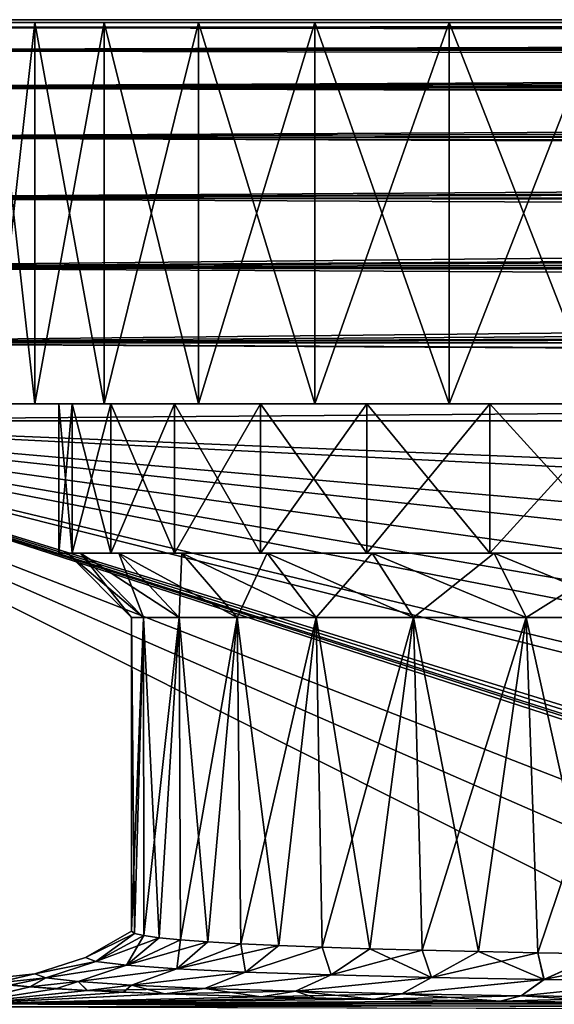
# Model space of a CAD drawing. Header units: metres. Extents: x -105 to 105, y -117 to 62.
# Tile 123 of 256: x -85.56 to -79.29, y 11.47 to 23. Entities that reach past the tile are written whole.
import ezdxf

# ---------------------------------------------------------------- set-up
doc = ezdxf.new("R2010")
doc.units = ezdxf.units.M
doc.layers.add('solid_509432_AD150_SW0001', color=7, linetype='CONTINUOUS')
doc.layers.add('solid_509432_AD150_SW0001_01', color=7, linetype='CONTINUOUS')

msp = doc.modelspace()

# ---------------------------------------------------------------- linework, layer by layer
at = {"layer": 'solid_509432_AD150_SW0001'}
for points in [[(0, 22.990625, 12.796716), (90, 23, 12.5), (-90, 23, 12.5)], [(0, 22.990625, 12.796716), (-90, 23, 12.5), (-90, 22.909691, 13.416924)], [(90, 22.909691, -12.516925), (-90, 22.909691, -12.516925), (-90, 23, -11.6)], [(-0.124467, 22.990347, 12.801076), (0, 22.990625, 12.796716), (-90, 22.909691, 13.416924)], [(-0.276312, 22.989304, 12.816924), (-0.124467, 22.990347, 12.801076), (-90, 22.909691, 13.416924)], [(-0.45692, 22.987226, 12.846286), (-0.276312, 22.989304, 12.816924), (-90, 22.909691, 13.416924)], [(-0.667914, 22.983885, 12.888879), (-0.45692, 22.987226, 12.846286), (-90, 22.909691, 13.416924)], [(-0.911637, 22.979004, 12.943769), (-0.667914, 22.983885, 12.888879), (-90, 22.909691, 13.416924)], [(-1.191219, 22.972197, 13.010469), (-0.911637, 22.979004, 12.943769), (-90, 22.909691, 13.416924)], [(-1.510826, 22.962927, 13.089158), (-1.191219, 22.972197, 13.010469), (-90, 22.909691, 13.416924)], [(-1.87563, 22.950462, 13.180585), (-1.510826, 22.962927, 13.089158), (-90, 22.909691, 13.416924)], [(-2.292498, 22.933792, 13.286108), (-1.87563, 22.950462, 13.180585), (-90, 22.909691, 13.416924)], [(-85.383598, 22.965914, -3.329329), (-85.383598, 22.965914, 4.22933), (-85.882126, 22.965914, 2.368816)], [(-85.882126, 18.5, 2.368811), (-85.882126, 22.965914, 2.368816), (-85.383598, 22.965914, 4.22933)], [(-85.383583, 18.5, 4.229367), (-85.882126, 18.5, 2.368811), (-85.383598, 22.965914, 4.22933)], [(-85.383598, 22.965914, -3.329329), (-85.882126, 22.965914, 2.368816), (-85.882126, 22.965914, -1.468816)], [(-85.383583, 18.5, -3.329367), (-85.383598, 22.965914, -3.329329), (-85.882126, 22.965914, -1.468816)], [(-85.882126, 18.5, -1.468811), (-85.383583, 18.5, -3.329367), (-85.882126, 22.965914, -1.468816)], [(-84.569572, 22.965914, -5.075009), (-84.569572, 22.965914, 5.975009), (-85.383598, 22.965914, 4.22933)], [(-85.383583, 18.5, 4.229367), (-85.383598, 22.965914, 4.22933), (-84.569572, 22.965914, 5.975009)], [(-84.569572, 22.965914, -5.075009), (-85.383598, 22.965914, 4.22933), (-85.383598, 22.965914, -3.329329)], [(-84.569595, 18.5, -5.074976), (-84.569572, 22.965914, -5.075009), (-85.383598, 22.965914, -3.329329)], [(-85.383583, 18.5, -3.329367), (-84.569595, 18.5, -5.074976), (-85.383598, 22.965914, -3.329329)], [(-84.569595, 18.5, 5.974976), (-85.383583, 18.5, 4.229367), (-84.569572, 22.965914, 5.975009)], [(-84.569595, 18.5, 5.974976), (-84.569572, 22.965914, 5.975009), (-83.464783, 22.965914, 7.552813)], [(-83.46476, 18.5, 7.552842), (-84.569595, 18.5, 5.974976), (-83.464783, 22.965914, 7.552813)], [(-84.569595, 18.5, -5.074976), (-83.46476, 18.5, -6.652842), (-84.569572, 22.965914, -5.075009)], [(-83.464783, 22.965914, -6.652813), (-83.464783, 22.965914, 7.552813), (-84.569572, 22.965914, 5.975009)], [(-83.464783, 22.965914, -6.652813), (-84.569572, 22.965914, 5.975009), (-84.569572, 22.965914, -5.075009)], [(-83.46476, 18.5, -6.652842), (-83.464783, 22.965914, -6.652813), (-84.569572, 22.965914, -5.075009)], [(-82.102791, 22.965914, -8.0148), (-82.102791, 22.965914, 8.9148), (-83.464783, 22.965914, 7.552813)], [(-83.46476, 18.5, 7.552842), (-83.464783, 22.965914, 7.552813), (-82.102791, 22.965914, 8.9148)], [(-82.102791, 22.965914, -8.0148), (-83.464783, 22.965914, 7.552813), (-83.464783, 22.965914, -6.652813)], [(-82.102844, 18.5, -8.014757), (-82.102791, 22.965914, -8.0148), (-83.464783, 22.965914, -6.652813)], [(-83.46476, 18.5, -6.652842), (-82.102844, 18.5, -8.014757), (-83.464783, 22.965914, -6.652813)], [(-82.102844, 18.5, 8.914757), (-83.46476, 18.5, 7.552842), (-82.102791, 22.965914, 8.9148)], [(-82.102844, 18.5, 8.914757), (-82.102791, 22.965914, 8.9148), (-80.524986, 22.965914, 10.019588)], [(-80.524979, 18.5, 10.019593), (-82.102844, 18.5, 8.914757), (-80.524986, 22.965914, 10.019588)], [(-82.102844, 18.5, -8.014757), (-80.524979, 18.5, -9.119594), (-82.102791, 22.965914, -8.0148)], [(-80.524986, 22.965914, -9.119587), (-80.524986, 22.965914, 10.019588), (-82.102791, 22.965914, 8.9148)], [(-80.524986, 22.965914, -9.119587), (-82.102791, 22.965914, 8.9148), (-82.102791, 22.965914, -8.0148)], [(-80.524979, 18.5, -9.119594), (-80.524986, 22.965914, -9.119587), (-82.102791, 22.965914, -8.0148)], [(-78.779312, 22.965914, -9.933607), (-78.779312, 22.965914, 10.833607), (-80.524986, 22.965914, 10.019588)], [(-80.524979, 18.5, 10.019593), (-80.524986, 22.965914, 10.019588), (-78.779312, 22.965914, 10.833607)], [(-78.779312, 22.965914, -9.933607), (-80.524986, 22.965914, 10.019588), (-80.524986, 22.965914, -9.119587)], [(-78.779366, 18.5, -9.933587), (-78.779312, 22.965914, -9.933607), (-80.524986, 22.965914, -9.119587)], [(-80.524979, 18.5, -9.119594), (-78.779366, 18.5, -9.933587), (-80.524986, 22.965914, -9.119587)], [(-78.779366, 18.5, 10.833587), (-80.524979, 18.5, 10.019593), (-78.779312, 22.965914, 10.833607)], [(-2.76949, 22.911558, 13.407483), (-2.292498, 22.933792, 13.286108), (-90, 22.909691, 13.416924)], [(-2.928066, 22.903421, 13.447901), (-2.76949, 22.911558, 13.407483), (-90, 22.909691, 13.416924)], [(-2.928066, 22.903421, 13.447901), (-90, 22.909691, 13.416924), (-90, 22.642233, 14.298613)], [(90, 22.642233, -13.398612), (-90, 22.642233, -13.398612), (-90, 22.909691, -12.516925)], [(90, 22.909691, -12.516925), (90, 22.642233, -13.398612), (-90, 22.909691, -12.516925)], [(-3.316598, 22.881907, 13.546968), (-2.928066, 22.903421, 13.447901), (-90, 22.642233, 14.298613)], [(-3.946066, 22.842279, 13.70735), (-3.316598, 22.881907, 13.546968), (-90, 22.642233, 14.298613)], [(-4.67233, 22.78919, 13.891825), (-3.946066, 22.842279, 13.70735), (-90, 22.642233, 14.298613)], [(-5.514282, 22.717646, 14.104495), (-4.67233, 22.78919, 13.891825), (-90, 22.642233, 14.298613)], [(-5.875601, 22.683617, 14.195262), (-5.514282, 22.717646, 14.104495), (-90, 22.642233, 14.298613)], [(-6.494789, 22.620596, 14.349984), (-5.875601, 22.683617, 14.195262), (-90, 22.642233, 14.298613)], [(-6.494789, 22.620596, 14.349984), (-90, 22.642233, 14.298613), (-90, 22.207907, 15.11118)], [(90, 22.207907, -14.21118), (-90, 22.207907, -14.21118), (-90, 22.642233, -13.398612)], [(90, 22.642233, -13.398612), (90, 22.207907, -14.21118), (-90, 22.642233, -13.398612)], [(-7.64396, 22.487646, 14.633922), (-6.494789, 22.620596, 14.349984), (-90, 22.207907, 15.11118)], [(-8.792164, 22.333496, 14.912655), (-7.64396, 22.487646, 14.633922), (-90, 22.207907, 15.11118)], [(-9.002464, 22.302885, 14.963111), (-8.792164, 22.333496, 14.912655), (-90, 22.207907, 15.11118)], [(-10.624557, 22.041527, 15.344463), (-9.002464, 22.302885, 14.963111), (-90, 22.207907, 15.11118)], [(-10.624557, 22.041527, 15.344463), (-90, 22.207907, 15.11118), (-90, 21.623402, 15.823401)], [(90, 21.623402, -14.923402), (-90, 21.623402, -14.923402), (-90, 22.207907, -14.21118)], [(90, 22.207907, -14.21118), (90, 21.623402, -14.923402), (-90, 22.207907, -14.21118)], [(-11.55961, 21.869678, 15.557352), (-10.624557, 22.041527, 15.344463), (-90, 21.623402, 15.823401)], [(-11.664795, 21.849354, 15.580922), (-11.55961, 21.869678, 15.557352), (-90, 21.623402, 15.823401)], [(-12.598454, 21.659475, 15.786932), (-11.664795, 21.849354, 15.580922), (-90, 21.623402, 15.823401)], [(-13.716091, 21.409885, 16.024006), (-12.598454, 21.659475, 15.786932), (-90, 21.623402, 15.823401)], [(-13.716091, 21.409885, 16.024006), (-90, 21.623402, 15.823401), (-90, 20.91118, 16.407907)], [(90, 20.91118, -15.507907), (-90, 20.91118, -15.507907), (-90, 21.623402, -14.923402)], [(90, 21.623402, -14.923402), (90, 20.91118, -15.507907), (-90, 21.623402, -14.923402)], [(-14.480576, 21.224352, 16.179424), (-13.716091, 21.409885, 16.024006), (-90, 20.91118, 16.407907)], [(-14.843732, 21.131872, 16.251068), (-14.480576, 21.224352, 16.179424), (-90, 20.91118, 16.407907)], [(-15.893057, 20.847689, 16.449593), (-14.843732, 21.131872, 16.251068), (-90, 20.91118, 16.407907)], [(-15.893057, 20.847689, 16.449593), (-90, 20.91118, 16.407907), (-90, 20.098612, 16.842234)], [(90, 20.098612, -15.942234), (-90, 20.098612, -15.942234), (-90, 20.91118, -15.507907)], [(90, 20.91118, -15.507907), (90, 20.098612, -15.942234), (-90, 20.91118, -15.507907)], [(-16.874567, 20.558109, 16.622007), (-15.893057, 20.847689, 16.449593), (-90, 20.098612, 16.842234)], [(-17.224432, 20.448994, 16.679932), (-16.874567, 20.558109, 16.622007), (-90, 20.098612, 16.842234)], [(-17.789375, 20.265944, 16.769083), (-17.224432, 20.448994, 16.679932), (-90, 20.098612, 16.842234)], [(-18.639709, 19.97353, 16.891958), (-17.789375, 20.265944, 16.769083), (-90, 20.098612, 16.842234)], [(-18.639709, 19.97353, 16.891958), (-90, 20.098612, 16.842234), (-90, 19.216925, 17.109692)], [(90, 19.216925, -16.20969), (-90, 19.216925, -16.20969), (-90, 20.098612, -15.942234)], [(90, 20.098612, -15.942234), (90, 19.216925, -16.20969), (-90, 20.098612, -15.942234)], [(-19.428865, 19.682682, 16.992014), (-18.639709, 19.97353, 16.891958), (-90, 19.216925, 17.109692)], [(-19.915655, 19.493269, 17.046), (-19.428865, 19.682682, 16.992014), (-90, 19.216925, 17.109692)], [(-20.160028, 19.395113, 17.070639), (-19.915655, 19.493269, 17.046), (-90, 19.216925, 17.109692)], [(-21.463028, 18.834764, 17.169477), (-20.160028, 19.395113, 17.070639), (-90, 19.216925, 17.109692)], [(-90, 19.216925, -16.20969), (90, 18.299999, -16.299999), (-90, 18.299999, -16.299999)], [(90, 19.216925, -16.20969), (90, 18.299999, -16.299999), (-90, 19.216925, -16.20969)], [(-21.463028, 18.834764, 17.169477), (-90, 19.216925, 17.109692), (-90, 18.299999, 17.200001)], [(-21.463028, 18.834764, 17.169477), (-90, 18.299999, 17.200001), (-22.576691, 18.299999, 17.200001)], [(-85.383583, 18.5, 4.229367), (-85.383583, 18.5, -3.329367), (-85.882126, 18.5, -1.468811)], [(-85.383583, 18.5, 4.229367), (-85.882126, 18.5, -1.468811), (-85.882126, 18.5, 2.368811)], [(-84.946556, 18.5, -1.303855), (-84.569595, 18.5, -5.074976), (-85.383583, 18.5, -3.329367)], [(-85.099998, 18.5, 0.45), (-85.383583, 18.5, -3.329367), (-85.383583, 18.5, 4.229367)], [(-85.099998, 18.5, 0.45), (-84.946556, 18.5, -1.303855), (-85.383583, 18.5, -3.329367)], [(-84.946556, 18.5, 2.203855), (-85.383583, 18.5, 4.229367), (-84.569595, 18.5, 5.974976)], [(-84.946556, 18.5, 2.203855), (-85.099998, 18.5, 0.45), (-85.383583, 18.5, 4.229367)], [(-84.946556, 16.75, -1.303855), (-84.946556, 18.5, -1.303855), (-85.099998, 18.5, 0.45)], [(-85.099998, 16.75, 0.45), (-85.099998, 18.5, 0.45), (-84.946556, 18.5, 2.203855)], [(-85.099998, 16.75, 0.45), (-84.946556, 16.75, -1.303855), (-85.099998, 18.5, 0.45)], [(-84.946556, 16.75, 2.203855), (-85.099998, 16.75, 0.45), (-84.946556, 18.5, 2.203855)], [(-84.946556, 18.5, -1.303855), (-84.490891, 18.5, -3.004417), (-84.569595, 18.5, -5.074976)], [(-84.490891, 18.5, 3.904417), (-84.946556, 18.5, 2.203855), (-84.569595, 18.5, 5.974976)], [(-84.490891, 16.75, -3.004417), (-84.490891, 18.5, -3.004417), (-84.946556, 18.5, -1.303855)], [(-84.946556, 16.75, -1.303855), (-84.490891, 16.75, -3.004417), (-84.946556, 18.5, -1.303855)], [(-84.946556, 16.75, 2.203855), (-84.946556, 18.5, 2.203855), (-84.490891, 18.5, 3.904417)], [(-84.490891, 16.75, 3.904417), (-84.946556, 16.75, 2.203855), (-84.490891, 18.5, 3.904417)], [(-83.746887, 18.5, -4.599944), (-83.46476, 18.5, -6.652842), (-84.569595, 18.5, -5.074976)], [(-84.490891, 18.5, -3.004417), (-83.746887, 18.5, -4.599944), (-84.569595, 18.5, -5.074976)], [(-84.490891, 18.5, 3.904417), (-84.569595, 18.5, 5.974976), (-83.46476, 18.5, 7.552842)], [(-83.746887, 18.5, 5.499944), (-84.490891, 18.5, 3.904417), (-83.46476, 18.5, 7.552842)], [(-83.746887, 16.75, -4.599944), (-83.746887, 18.5, -4.599944), (-84.490891, 18.5, -3.004417)], [(-84.490891, 16.75, -3.004417), (-83.746887, 16.75, -4.599944), (-84.490891, 18.5, -3.004417)], [(-84.490891, 16.75, 3.904417), (-84.490891, 18.5, 3.904417), (-83.746887, 18.5, 5.499944)], [(-83.746887, 16.75, 5.499944), (-84.490891, 16.75, 3.904417), (-83.746887, 18.5, 5.499944)], [(-83.746887, 18.5, -4.599944), (-82.737015, 18.5, -6.042194), (-83.46476, 18.5, -6.652842)], [(-82.737015, 18.5, 6.942194), (-83.746887, 18.5, 5.499944), (-83.46476, 18.5, 7.552842)], [(-82.737015, 16.75, -6.042194), (-82.737015, 18.5, -6.042194), (-83.746887, 18.5, -4.599944)], [(-83.746887, 16.75, -4.599944), (-82.737015, 16.75, -6.042194), (-83.746887, 18.5, -4.599944)], [(-83.746887, 16.75, 5.499944), (-83.746887, 18.5, 5.499944), (-82.737015, 18.5, 6.942194)], [(-82.737015, 16.75, 6.942194), (-83.746887, 16.75, 5.499944), (-82.737015, 18.5, 6.942194)], [(-82.737015, 18.5, -6.042194), (-82.102844, 18.5, -8.014757), (-83.46476, 18.5, -6.652842)], [(-82.737015, 18.5, 6.942194), (-83.46476, 18.5, 7.552842), (-82.102844, 18.5, 8.914757)], [(-82.737015, 18.5, -6.042194), (-81.492195, 18.5, -7.287016), (-82.102844, 18.5, -8.014757)], [(-81.492195, 18.5, 8.187016), (-82.737015, 18.5, 6.942194), (-82.102844, 18.5, 8.914757)], [(-81.492195, 16.75, -7.287016), (-81.492195, 18.5, -7.287016), (-82.737015, 18.5, -6.042194)], [(-82.737015, 16.75, -6.042194), (-81.492195, 16.75, -7.287016), (-82.737015, 18.5, -6.042194)], [(-82.737015, 16.75, 6.942194), (-82.737015, 18.5, 6.942194), (-81.492195, 18.5, 8.187016)], [(-81.492195, 16.75, 8.187016), (-82.737015, 16.75, 6.942194), (-81.492195, 18.5, 8.187016)], [(-81.492195, 18.5, -7.287016), (-80.524979, 18.5, -9.119594), (-82.102844, 18.5, -8.014757)], [(-81.492195, 18.5, 8.187016), (-82.102844, 18.5, 8.914757), (-80.524979, 18.5, 10.019593)], [(-81.492195, 18.5, -7.287016), (-80.049942, 18.5, -8.296886), (-80.524979, 18.5, -9.119594)], [(-80.049942, 18.5, 9.196886), (-81.492195, 18.5, 8.187016), (-80.524979, 18.5, 10.019593)], [(-80.049942, 16.75, -8.296886), (-80.049942, 18.5, -8.296886), (-81.492195, 18.5, -7.287016)], [(-81.492195, 16.75, -7.287016), (-80.049942, 16.75, -8.296886), (-81.492195, 18.5, -7.287016)], [(-81.492195, 16.75, 8.187016), (-81.492195, 18.5, 8.187016), (-80.049942, 18.5, 9.196886)], [(-80.049942, 16.75, 9.196886), (-81.492195, 16.75, 8.187016), (-80.049942, 18.5, 9.196886)], [(-80.049942, 18.5, -8.296886), (-78.779366, 18.5, -9.933587), (-80.524979, 18.5, -9.119594)], [(-80.049942, 18.5, 9.196886), (-80.524979, 18.5, 10.019593), (-78.779366, 18.5, 10.833587)], [(-80.049942, 18.5, -8.296886), (-78.454414, 18.5, -9.040891), (-78.779366, 18.5, -9.933587)], [(-78.454414, 18.5, 9.940891), (-80.049942, 18.5, 9.196886), (-78.779366, 18.5, 10.833587)], [(-78.454414, 16.75, -9.040891), (-78.454414, 18.5, -9.040891), (-80.049942, 18.5, -8.296886)], [(-80.049942, 16.75, -8.296886), (-78.454414, 16.75, -9.040891), (-80.049942, 18.5, -8.296886)], [(-80.049942, 16.75, 9.196886), (-80.049942, 18.5, 9.196886), (-78.454414, 18.5, 9.940891)], [(-78.454414, 16.75, 9.940891), (-80.049942, 16.75, 9.196886), (-78.454414, 18.5, 9.940891)], [(-90, 18.299999, 17.200001), (-90, -0.25, 17.200001), (-53, -0.25, 17.200001)], [(-90, 18.299999, 17.200001), (-53, -0.25, 17.200001), (-47.614243, -0.216588, 17.200001)], [(90, 18.299999, -16.299999), (-53, -0.25, -16.299999), (-90, -0.25, -16.299999)], [(-90, 18.299999, -16.299999), (90, 18.299999, -16.299999), (-90, -0.25, -16.299999)], [(-90, 18.299999, 17.200001), (-30.744602, -0.25, 17.200001), (-29.882107, -0.25, 17.200001)], [(-29.571638, 3.121313, 17.200001), (-90, 18.299999, 17.200001), (-29.882107, -0.25, 17.200001)], [(-90, 18.299999, 17.200001), (-31.6071, -0.25, 17.200001), (-30.744602, -0.25, 17.200001)], [(-90, 18.299999, 17.200001), (-32.30262, -0.170315, 17.200001), (-31.6071, -0.25, 17.200001)], [(-90, 18.299999, 17.200001), (-33.046188, -0.144157, 17.200001), (-32.30262, -0.170315, 17.200001)], [(-90, 18.299999, 17.200001), (-42.481335, -0.186647, 17.200001), (-33.046188, -0.144157, 17.200001)], [(-90, 18.299999, 17.200001), (-47.614243, -0.216588, 17.200001), (-42.481335, -0.186647, 17.200001)], [(-24.64044, 15.633061, 17.200001), (-22.576691, 18.299999, 17.200001), (-90, 18.299999, 17.200001)], [(-25.026613, 15.057071, 17.200001), (-24.64044, 15.633061, 17.200001), (-90, 18.299999, 17.200001)], [(-26.39913, 12.735605, 17.200001), (-25.026613, 15.057071, 17.200001), (-90, 18.299999, 17.200001)], [(-27.014292, 11.512374, 17.200001), (-26.39913, 12.735605, 17.200001), (-90, 18.299999, 17.200001)], [(-27.818651, 9.657982, 17.200001), (-27.014292, 11.512374, 17.200001), (-90, 18.299999, 17.200001)], [(-28.502609, 7.732289, 17.200001), (-27.818651, 9.657982, 17.200001), (-90, 18.299999, 17.200001)], [(-28.880741, 6.439506, 17.200001), (-28.502609, 7.732289, 17.200001), (-90, 18.299999, 17.200001)], [(-29.464367, 3.786814, 17.200001), (-28.880741, 6.439506, 17.200001), (-90, 18.299999, 17.200001)], [(-29.571638, 3.121313, 17.200001), (-29.464367, 3.786814, 17.200001), (-90, 18.299999, 17.200001)], [(-84.848068, 16.75, -1.286522), (-84.946556, 16.75, -1.303855), (-85.099998, 16.75, 0.45)], [(-85, 16.75, 0.45), (-85.099998, 16.75, 0.45), (-84.946556, 16.75, 2.203855)], [(-85, 16.75, 0.45), (-84.848068, 16.75, -1.286522), (-85.099998, 16.75, 0.45)], [(-84.848068, 16.75, 2.186522), (-85, 16.75, 0.45), (-84.946556, 16.75, 2.203855)], [(-84.109474, 16, -1.156247), (-84.848068, 16.75, -1.286522), (-85, 16.75, 0.45)], [(-84.25, 16, 0.45), (-85, 16.75, 0.45), (-84.848068, 16.75, 2.186522)], [(-84.109474, 16, -1.156247), (-85, 16.75, 0.45), (-84.25, 16, 0.45)], [(-84.396927, 16.75, -2.970194), (-84.490891, 16.75, -3.004417), (-84.946556, 16.75, -1.303855)], [(-84.848068, 16.75, -1.286522), (-84.396927, 16.75, -2.970194), (-84.946556, 16.75, -1.303855)], [(-84.396927, 16.75, 3.870194), (-84.946556, 16.75, 2.203855), (-84.490891, 16.75, 3.904417)], [(-84.396927, 16.75, 3.870194), (-84.848068, 16.75, 2.186522), (-84.946556, 16.75, 2.203855)], [(-83.692169, 16, -2.713645), (-84.396927, 16.75, -2.970194), (-84.848068, 16.75, -1.286522)], [(-83.692169, 16, -2.713645), (-84.848068, 16.75, -1.286522), (-84.109474, 16, -1.156247)], [(-84.109474, 16, 2.056247), (-84.848068, 16.75, 2.186522), (-84.396927, 16.75, 3.870194)], [(-84.25, 16, 0.45), (-84.848068, 16.75, 2.186522), (-84.109474, 16, 2.056247)], [(-83.660248, 16.75, -4.550007), (-83.746887, 16.75, -4.599944), (-84.490891, 16.75, -3.004417)], [(-84.396927, 16.75, -2.970194), (-83.660248, 16.75, -4.550007), (-84.490891, 16.75, -3.004417)], [(-83.660248, 16.75, 5.450007), (-84.490891, 16.75, 3.904417), (-83.746887, 16.75, 5.499944)], [(-83.660248, 16.75, 5.450007), (-84.396927, 16.75, 3.870194), (-84.490891, 16.75, 3.904417)], [(-83.010719, 16, -4.17503), (-83.660248, 16.75, -4.550007), (-84.396927, 16.75, -2.970194)], [(-83.010719, 16, -4.17503), (-84.396927, 16.75, -2.970194), (-83.692169, 16, -2.713645)], [(-83.692169, 16, 3.613644), (-84.396927, 16.75, 3.870194), (-83.660248, 16.75, 5.450007)], [(-84.109474, 16, 2.056247), (-84.396927, 16.75, 3.870194), (-83.692169, 16, 3.613644)], [(-82.660484, 16.75, -5.977825), (-82.737015, 16.75, -6.042194), (-83.746887, 16.75, -4.599944)], [(-83.660248, 16.75, -4.550007), (-82.660484, 16.75, -5.977825), (-83.746887, 16.75, -4.599944)], [(-82.660484, 16.75, 6.877824), (-83.746887, 16.75, 5.499944), (-82.737015, 16.75, 6.942194)], [(-82.660484, 16.75, 6.877824), (-83.660248, 16.75, 5.450007), (-83.746887, 16.75, 5.499944)], [(-83.692169, 16, 3.613644), (-83.660248, 16.75, 5.450007), (-83.010719, 16, 5.07503)], [(-82.08593, 16, -5.495766), (-82.660484, 16.75, -5.977825), (-83.660248, 16.75, -4.550007)], [(-82.08593, 16, -5.495766), (-83.660248, 16.75, -4.550007), (-83.010719, 16, -4.17503)], [(-83.010719, 16, 5.07503), (-83.660248, 16.75, 5.450007), (-82.660484, 16.75, 6.877824)], [(-83.010719, 16, 5.07503), (-82.660484, 16.75, 6.877824), (-82.08593, 16, 6.395765)], [(-81.427826, 16.75, -7.210487), (-81.492195, 16.75, -7.287016), (-82.737015, 16.75, -6.042194)], [(-82.660484, 16.75, -5.977825), (-81.427826, 16.75, -7.210487), (-82.737015, 16.75, -6.042194)], [(-81.427826, 16.75, 8.110487), (-82.737015, 16.75, 6.942194), (-81.492195, 16.75, 8.187016)], [(-81.427826, 16.75, 8.110487), (-82.660484, 16.75, 6.877824), (-82.737015, 16.75, 6.942194)], [(-80.945747, 16, -6.635941), (-81.427826, 16.75, -7.210487), (-82.660484, 16.75, -5.977825)], [(-80.945747, 16, -6.635941), (-82.660484, 16.75, -5.977825), (-82.08593, 16, -5.495766)], [(-82.08593, 16, 6.395765), (-82.660484, 16.75, 6.877824), (-81.427826, 16.75, 8.110487)], [(-82.08593, 16, 6.395765), (-81.427826, 16.75, 8.110487), (-80.945747, 16, 7.535941)], [(-80.000008, 16.75, -8.210249), (-80.049942, 16.75, -8.296886), (-81.492195, 16.75, -7.287016)], [(-81.427826, 16.75, -7.210487), (-80.000008, 16.75, -8.210249), (-81.492195, 16.75, -7.287016)], [(-80.000008, 16.75, 9.110249), (-81.492195, 16.75, 8.187016), (-80.049942, 16.75, 9.196886)], [(-80.000008, 16.75, 9.110249), (-81.427826, 16.75, 8.110487), (-81.492195, 16.75, 8.187016)], [(-79.625023, 16, -7.560722), (-80.000008, 16.75, -8.210249), (-81.427826, 16.75, -7.210487)], [(-79.625023, 16, -7.560722), (-81.427826, 16.75, -7.210487), (-80.945747, 16, -6.635941)], [(-80.945747, 16, 7.535941), (-81.427826, 16.75, 8.110487), (-80.000008, 16.75, 9.110249)], [(-80.945747, 16, 7.535941), (-80.000008, 16.75, 9.110249), (-79.625023, 16, 8.460722)], [(-78.420197, 16.75, -8.94693), (-78.454414, 16.75, -9.040891), (-80.049942, 16.75, -8.296886)], [(-80.000008, 16.75, -8.210249), (-78.420197, 16.75, -8.94693), (-80.049942, 16.75, -8.296886)], [(-78.420197, 16.75, 9.84693), (-80.049942, 16.75, 9.196886), (-78.454414, 16.75, 9.940891)], [(-78.420197, 16.75, 9.84693), (-80.000008, 16.75, 9.110249), (-80.049942, 16.75, 9.196886)], [(-78.163681, 16, -8.242157), (-78.420197, 16.75, -8.94693), (-80.000008, 16.75, -8.210249)], [(-78.163681, 16, -8.242157), (-80.000008, 16.75, -8.210249), (-79.625023, 16, -7.560722)], [(-79.625023, 16, 8.460722), (-80.000008, 16.75, 9.110249), (-78.420197, 16.75, 9.84693)], [(-79.625023, 16, 8.460722), (-78.420197, 16.75, 9.84693), (-78.163681, 16, 9.142158)], [(-84.25, 16, 0.45), (-84.25, 12.322891, 0.450037), (-84.213615, 12.297381, -0.369597)], [(-84.109474, 16, 2.056247), (-84.213615, 12.297379, 1.269667), (-84.25, 12.322891, 0.450037)], [(-84.25, 16, 0.45), (-84.109474, 16, 2.056247), (-84.25, 12.322891, 0.450037)], [(-84.109474, 16, -1.156247), (-84.25, 16, 0.45), (-84.213615, 12.297381, -0.369597)], [(-84.109474, 16, -1.156247), (-84.213615, 12.297381, -0.369597), (-84.104759, 12.272082, -1.18276)], [(-84.109474, 16, 2.056247), (-84.104744, 12.272081, 2.082825), (-84.213615, 12.297379, 1.269667)], [(-84.109474, 16, -1.156247), (-84.104759, 12.272082, -1.18276), (-83.924278, 12.247196, -1.983059)], [(-83.692169, 16, -2.713645), (-84.109474, 16, -1.156247), (-83.924278, 12.247196, -1.983059)], [(-84.109474, 16, 2.056247), (-83.692169, 16, 3.613644), (-84.104744, 12.272081, 2.082825)], [(-83.692169, 16, 3.613644), (-83.924263, 12.247194, 2.883119), (-84.104744, 12.272081, 2.082825)], [(-83.692169, 16, -2.713645), (-83.924278, 12.247196, -1.983059), (-83.673607, 12.222931, -2.76419)], [(-83.692169, 16, 3.613644), (-83.673592, 12.222929, 3.664245), (-83.924263, 12.247194, 2.883119)], [(-83.692169, 16, -2.713645), (-83.673607, 12.222931, -2.76419), (-83.354729, 12.19945, -3.520013)], [(-83.010719, 16, -4.17503), (-83.692169, 16, -2.713645), (-83.354729, 12.19945, -3.520013)], [(-83.692169, 16, 3.613644), (-83.010719, 16, 5.07503), (-83.673592, 12.222929, 3.664245)], [(-83.010719, 16, 5.07503), (-83.354706, 12.19945, 4.420062), (-83.673592, 12.222929, 3.664245)], [(-83.010719, 16, -4.17503), (-83.354729, 12.19945, -3.520013), (-82.970154, 12.176967, -4.24459)], [(-83.010719, 16, 5.07503), (-82.970123, 12.176965, 5.144633), (-83.354706, 12.19945, 4.420062)], [(-83.010719, 16, -4.17503), (-82.970154, 12.176967, -4.24459), (-82.522903, 12.155631, -4.93223)], [(-82.08593, 16, -5.495766), (-83.010719, 16, -4.17503), (-82.522903, 12.155631, -4.93223)], [(-83.010719, 16, 5.07503), (-82.08593, 16, 6.395765), (-82.970123, 12.176965, 5.144633)], [(-82.08593, 16, 6.395765), (-82.522881, 12.155629, 5.832266), (-82.970123, 12.176965, 5.144633)], [(-82.08593, 16, -5.495766), (-82.522903, 12.155631, -4.93223), (-82.016525, 12.135623, -5.577507)], [(-82.08593, 16, 6.395765), (-82.016502, 12.135621, 6.477536), (-82.522881, 12.155629, 5.832266)], [(-82.08593, 16, -5.495766), (-82.016525, 12.135623, -5.577507), (-81.455009, 12.117095, -6.175356)], [(-80.945747, 16, -6.635941), (-82.08593, 16, -5.495766), (-81.455009, 12.117095, -6.175356)], [(-82.08593, 16, 6.395765), (-80.945747, 16, 7.535941), (-82.016502, 12.135621, 6.477536)], [(-80.945747, 16, 7.535941), (-81.454987, 12.117095, 7.075379), (-82.016502, 12.135621, 6.477536)], [(-80.945747, 16, -6.635941), (-81.455009, 12.117095, -6.175356), (-80.842781, 12.100179, -6.721084)], [(-80.945747, 16, 7.535941), (-80.842758, 12.10018, 7.621102), (-81.454987, 12.117095, 7.075379)], [(-80.945747, 16, -6.635941), (-80.842781, 12.100179, -6.721084), (-80.184662, 12.085035, -7.210406)], [(-79.625023, 16, -7.560722), (-80.945747, 16, -6.635941), (-80.184662, 12.085035, -7.210406)], [(-80.945747, 16, 7.535941), (-79.625023, 16, 8.460722), (-80.842758, 12.10018, 7.621102)], [(-79.625023, 16, 8.460722), (-80.184639, 12.085036, 8.11042), (-80.842758, 12.10018, 7.621102)], [(-79.625023, 16, -7.560722), (-80.184662, 12.085035, -7.210406), (-79.485825, 12.071755, -7.639493)], [(-79.625023, 16, 8.460722), (-79.485802, 12.071755, 8.539503), (-80.184639, 12.085036, 8.11042)], [(-79.625023, 16, -7.560722), (-79.485825, 12.071755, -7.639493), (-78.751762, 12.060446, -8.004987)], [(-78.163681, 16, -8.242157), (-79.625023, 16, -7.560722), (-78.751762, 12.060446, -8.004987)], [(-79.625023, 16, 8.460722), (-78.163681, 16, 9.142158), (-79.485802, 12.071755, 8.539503)], [(-78.163681, 16, 9.142158), (-78.751747, 12.060447, 8.904993), (-79.485802, 12.071755, 8.539503)], [(-84.213615, 12.297381, -0.369597), (-84.25, 12.322891, 0.450037), (-84.789154, 12.014752, 0.449975)], [(-84.213615, 12.297379, 1.269667), (-84.789154, 12.014752, 0.449975), (-84.25, 12.322891, 0.450037)], [(-84.213615, 12.297381, -0.369597), (-84.789154, 12.014752, 0.449975), (-84.668694, 11.969704, -1.081226)], [(-84.213615, 12.297379, 1.269667), (-84.668709, 11.96971, 1.981076), (-84.789154, 12.014752, 0.449975)], [(-84.213615, 12.297379, 1.269667), (-84.104744, 12.272081, 2.082825), (-84.668709, 11.96971, 1.981076)], [(-84.104744, 12.272081, 2.082825), (-83.924263, 12.247194, 2.883119), (-84.668709, 11.96971, 1.981076)], [(-83.924263, 12.247194, 2.883119), (-84.309662, 11.925808, 3.476174), (-84.668709, 11.96971, 1.981076)], [(-84.104759, 12.272082, -1.18276), (-84.213615, 12.297381, -0.369597), (-84.668694, 11.969704, -1.081226)], [(-84.104759, 12.272082, -1.18276), (-84.668694, 11.969704, -1.081226), (-84.309616, 11.925796, -2.57637)], [(-83.924263, 12.247194, 2.883119), (-83.673592, 12.222929, 3.664245), (-84.309662, 11.925808, 3.476174)], [(-83.924278, 12.247196, -1.983059), (-84.104759, 12.272082, -1.18276), (-84.309616, 11.925796, -2.57637)], [(-83.673607, 12.222931, -2.76419), (-83.924278, 12.247196, -1.983059), (-84.309616, 11.925796, -2.57637)], [(-83.673592, 12.222929, 3.664245), (-83.354706, 12.19945, 4.420062), (-84.309662, 11.925808, 3.476174)], [(-83.354706, 12.19945, 4.420062), (-83.720123, 11.884115, 4.898124), (-84.309662, 11.925808, 3.476174)], [(-83.673607, 12.222931, -2.76419), (-84.309616, 11.925796, -2.57637), (-83.720024, 11.884108, -3.99833)], [(-83.354706, 12.19945, 4.420062), (-82.970123, 12.176965, 5.144633), (-83.720123, 11.884115, 4.898124)], [(-82.970123, 12.176965, 5.144633), (-82.522881, 12.155629, 5.832266), (-83.720123, 11.884115, 4.898124)], [(-82.522881, 12.155629, 5.832266), (-82.914017, 11.845631, 6.211433), (-83.720123, 11.884115, 4.898124)], [(-83.354729, 12.19945, -3.520013), (-83.673607, 12.222931, -2.76419), (-83.720024, 11.884108, -3.99833)], [(-82.970154, 12.176967, -4.24459), (-83.354729, 12.19945, -3.520013), (-83.720024, 11.884108, -3.99833)], [(-82.970154, 12.176967, -4.24459), (-83.720024, 11.884108, -3.99833), (-82.913895, 11.84562, -5.311617)], [(-82.522903, 12.155631, -4.93223), (-82.970154, 12.176967, -4.24459), (-82.913895, 11.84562, -5.311617)], [(-82.522881, 12.155629, 5.832266), (-82.016502, 12.135621, 6.477536), (-82.914017, 11.845631, 6.211433)], [(-82.016502, 12.135621, 6.477536), (-81.910751, 11.811316, 7.383048), (-82.914017, 11.845631, 6.211433)], [(-82.016525, 12.135623, -5.577507), (-82.522903, 12.155631, -4.93223), (-82.913895, 11.84562, -5.311617)], [(-82.016525, 12.135623, -5.577507), (-82.913895, 11.84562, -5.311617), (-81.910583, 11.811311, -6.483222)], [(-81.455009, 12.117095, -6.175356), (-82.016525, 12.135623, -5.577507), (-81.910583, 11.811311, -6.483222)], [(-82.016502, 12.135621, 6.477536), (-81.454987, 12.117095, 7.075379), (-81.910751, 11.811316, 7.383048)], [(-81.454987, 12.117095, 7.075379), (-80.842758, 12.10018, 7.621102), (-81.910751, 11.811316, 7.383048)], [(-81.455009, 12.117095, -6.175356), (-81.910583, 11.811311, -6.483222), (-80.73455, 11.782077, -7.483428)], [(-80.842781, 12.100179, -6.721084), (-81.455009, 12.117095, -6.175356), (-80.73455, 11.782077, -7.483428)], [(-85.381432, 11.824005, 0.449915), (-84.668694, 11.969704, -1.081226), (-84.789154, 12.014752, 0.449975)], [(-84.668709, 11.96971, 1.981076), (-85.381432, 11.824005, 0.449915), (-84.789154, 12.014752, 0.449975)], [(-80.842758, 12.10018, 7.621102), (-80.734886, 11.78208, 8.383191), (-81.910751, 11.811316, 7.383048)], [(-80.184662, 12.085035, -7.210406), (-80.842781, 12.100179, -6.721084), (-80.73455, 11.782077, -7.483428)], [(-80.842758, 12.10018, 7.621102), (-80.184639, 12.085036, 8.11042), (-80.734886, 11.78208, 8.383191)], [(-80.184639, 12.085036, 8.11042), (-79.485802, 12.071755, 8.539503), (-80.734886, 11.78208, 8.383191)], [(-79.485802, 12.071755, 8.539503), (-79.415558, 11.758585, 9.186549), (-80.734886, 11.78208, 8.383191)], [(-80.184662, 12.085035, -7.210406), (-80.73455, 11.782077, -7.483428), (-79.415115, 11.758583, -8.286766)], [(-79.485825, 12.071755, -7.639493), (-80.184662, 12.085035, -7.210406), (-79.415115, 11.758583, -8.286766)], [(-78.751762, 12.060446, -8.004987), (-79.485825, 12.071755, -7.639493), (-79.415115, 11.758583, -8.286766)], [(-79.485802, 12.071755, 8.539503), (-78.751747, 12.060447, 8.904993), (-79.415558, 11.758585, 9.186549)], [(-78.751747, 12.060447, 8.904993), (-77.98822, 12.051171, 9.204029), (-79.415558, 11.758585, 9.186549)], [(-77.98822, 12.051171, 9.204029), (-77.984467, 11.741535, 9.77277), (-79.415558, 11.758585, 9.186549)], [(-78.751762, 12.060446, -8.004987), (-79.415115, 11.758583, -8.286766), (-77.984253, 11.741514, -8.872874)], [(-85.253716, 11.778963, 2.073599), (-85.381432, 11.824005, 0.449915), (-84.668709, 11.96971, 1.981076)], [(-85.381432, 11.824005, 0.449915), (-85.253685, 11.778955, -1.173862), (-84.668694, 11.969704, -1.081226)], [(-85.253716, 11.778963, 2.073599), (-84.668709, 11.96971, 1.981076), (-84.309662, 11.925808, 3.476174)], [(-84.872978, 11.735059, 3.659122), (-85.253716, 11.778963, 2.073599), (-84.309662, 11.925808, 3.476174)], [(-85.253685, 11.778955, -1.173862), (-84.309616, 11.925796, -2.57637), (-84.668694, 11.969704, -1.081226)], [(-85.253685, 11.778955, -1.173862), (-84.872894, 11.735045, -2.759415), (-84.309616, 11.925796, -2.57637)], [(-84.872978, 11.735059, 3.659122), (-84.309662, 11.925808, 3.476174), (-83.720123, 11.884115, 4.898124)], [(-84.247803, 11.693361, 5.167089), (-84.872978, 11.735059, 3.659122), (-83.720123, 11.884115, 4.898124)], [(-84.872894, 11.735045, -2.759415), (-83.720024, 11.884108, -3.99833), (-84.309616, 11.925796, -2.57637)], [(-84.872894, 11.735045, -2.759415), (-84.247658, 11.693355, -4.267378), (-83.720024, 11.884108, -3.99833)], [(-84.247803, 11.693361, 5.167089), (-83.720123, 11.884115, 4.898124), (-82.914017, 11.845631, 6.211433)], [(-84.247658, 11.693355, -4.267378), (-82.913895, 11.84562, -5.311617), (-83.720024, 11.884108, -3.99833)], [(-85.381432, 11.824005, 0.449915), (-85.852165, 11.714555, 2.168777), (-85.999924, 11.759563, 0.449963)], [(-85.381432, 11.824005, 0.449915), (-85.999924, 11.759563, 0.449963), (-85.853752, 11.714808, -1.259135)], [(-85.381432, 11.824005, 0.449915), (-85.853752, 11.714808, -1.259135), (-85.253685, 11.778955, -1.173862)], [(-85.253685, 11.778955, -1.173862), (-85.853752, 11.714808, -1.259135), (-85.679817, 11.692635, -2.105889)], [(-85.253716, 11.778963, 2.073599), (-85.852165, 11.714555, 2.168777), (-85.381432, 11.824005, 0.449915)], [(-85.253716, 11.778963, 2.073599), (-85.437538, 11.670691, 3.843848), (-85.852165, 11.714555, 2.168777)], [(-85.253685, 11.778955, -1.173862), (-85.679817, 11.692635, -2.105889), (-85.440063, 11.670891, -2.936261)], [(-85.253685, 11.778955, -1.173862), (-85.440063, 11.670891, -2.936261), (-84.872894, 11.735045, -2.759415)], [(-84.872978, 11.735059, 3.659122), (-85.437538, 11.670691, 3.843848), (-85.253716, 11.778963, 2.073599)], [(-83.392952, 11.65487, 6.559864), (-84.247803, 11.693361, 5.167089), (-82.914017, 11.845631, 6.211433)], [(-84.247658, 11.693355, -4.267378), (-83.392784, 11.65486, -5.660111), (-82.913895, 11.84562, -5.311617)], [(-83.392952, 11.65487, 6.559864), (-82.914017, 11.845631, 6.211433), (-81.910751, 11.811316, 7.383048)], [(-82.32901, 11.620547, 7.802384), (-83.392952, 11.65487, 6.559864), (-81.910751, 11.811316, 7.383048)], [(-83.392784, 11.65486, -5.660111), (-81.910583, 11.811311, -6.483222), (-82.913895, 11.84562, -5.311617)], [(-83.392784, 11.65486, -5.660111), (-82.328796, 11.620542, -6.902606), (-81.910583, 11.811311, -6.483222)], [(-82.32901, 11.620547, 7.802384), (-81.910751, 11.811316, 7.383048), (-80.734886, 11.78208, 8.383191)], [(-81.082008, 11.591303, 8.863069), (-82.32901, 11.620547, 7.802384), (-80.734886, 11.78208, 8.383191)], [(-82.328796, 11.620542, -6.902606), (-80.73455, 11.782077, -7.483428), (-81.910583, 11.811311, -6.483222)], [(-82.328796, 11.620542, -6.902606), (-81.081619, 11.591301, -7.963342), (-80.73455, 11.782077, -7.483428)], [(-81.082008, 11.591303, 8.863069), (-80.734886, 11.78208, 8.383191), (-79.415558, 11.758585, 9.186549)], [(-81.081619, 11.591301, -7.963342), (-79.415115, 11.758583, -8.286766), (-80.73455, 11.782077, -7.483428)], [(-86.273148, 11.47339, 11.378531), (-85.852165, 11.714555, 2.168777), (-85.437538, 11.670691, 3.843848)], [(-85.440063, 11.670891, -2.936261), (-85.679817, 11.692635, -2.105889), (-86.273148, 11.47339, -10.478531)], [(-85.135948, 11.649716, -3.744856), (-85.440063, 11.670891, -2.936261), (-86.273148, 11.47339, -10.478531)], [(-86.273148, 11.47339, 11.378531), (-85.437538, 11.670691, 3.843848), (-84.765915, 11.629062, 5.433657)], [(-84.769135, 11.629225, -4.527421), (-85.135948, 11.649716, -3.744856), (-86.273148, 11.47339, -10.478531)], [(-84.872894, 11.735045, -2.759415), (-85.440063, 11.670891, -2.936261), (-85.135948, 11.649716, -3.744856)], [(-84.872978, 11.735059, 3.659122), (-84.765915, 11.629062, 5.433657), (-85.437538, 11.670691, 3.843848)], [(-84.872894, 11.735045, -2.759415), (-85.135948, 11.649716, -3.744856), (-84.769135, 11.629225, -4.527421)], [(-84.247803, 11.693361, 5.167089), (-84.765915, 11.629062, 5.433657), (-84.872978, 11.735059, 3.659122)], [(-84.872894, 11.735045, -2.759415), (-84.769135, 11.629225, -4.527421), (-84.247658, 11.693355, -4.267378)], [(-84.247658, 11.693355, -4.267378), (-84.769135, 11.629225, -4.527421), (-84.342186, 11.609553, -5.278652)], [(-83.392952, 11.65487, 6.559864), (-84.765915, 11.629062, 5.433657), (-84.247803, 11.693361, 5.167089)], [(-83.392952, 11.65487, 6.559864), (-83.854126, 11.5907, 6.898609), (-84.765915, 11.629062, 5.433657)], [(-84.247658, 11.693355, -4.267378), (-84.342186, 11.609553, -5.278652), (-83.857605, 11.590824, -5.993884)], [(-84.247658, 11.693355, -4.267378), (-83.857605, 11.590824, -5.993884), (-83.392784, 11.65486, -5.660111)], [(-83.392784, 11.65486, -5.660111), (-83.857605, 11.590824, -5.993884), (-82.727974, 11.556635, -7.299506)], [(-82.32901, 11.620547, 7.802384), (-83.854126, 11.5907, 6.898609), (-83.392952, 11.65487, 6.559864)], [(-83.392784, 11.65486, -5.660111), (-82.727974, 11.556635, -7.299506), (-82.328796, 11.620542, -6.902606)], [(-79.682854, 11.5678, 9.715065), (-81.082008, 11.591303, 8.863069), (-79.415558, 11.758585, 9.186549)], [(-81.081619, 11.591301, -7.963342), (-79.682358, 11.567799, -8.815307), (-79.415115, 11.758583, -8.286766)], [(-79.682854, 11.5678, 9.715065), (-79.415558, 11.758585, 9.186549), (-77.984467, 11.741535, 9.77277)], [(-78.165161, 11.550748, 10.336785), (-79.682854, 11.5678, 9.715065), (-77.984467, 11.741535, 9.77277)], [(-79.682358, 11.567799, -8.815307), (-77.984253, 11.741514, -8.872874), (-79.415115, 11.758583, -8.286766)], [(-79.682358, 11.567799, -8.815307), (-78.164917, 11.550727, -9.436899), (-77.984253, 11.741514, -8.872874)], [(-84.342186, 11.609553, -5.278652), (-84.769135, 11.629225, -4.527421), (-86.273148, 11.47339, -10.478531)], [(-86.273148, 11.47339, 11.378531), (-84.765915, 11.629062, 5.433657), (-83.854126, 11.5907, 6.898609)], [(-83.857605, 11.590824, -5.993884), (-84.342186, 11.609553, -5.278652), (-86.273148, 11.47339, -10.478531)], [(-82.727974, 11.556635, -7.299506), (-83.857605, 11.590824, -5.993884), (-86.273148, 11.47339, -10.478531)], [(-86.273148, 11.47339, 11.378531), (-83.854126, 11.5907, 6.898609), (-82.724495, 11.556545, 8.202942)], [(-82.089622, 11.541385, -7.881904), (-82.727974, 11.556635, -7.299506), (-86.273148, 11.47339, -10.478531)], [(-86.273148, 11.47339, 11.378531), (-82.724495, 11.556545, 8.202942), (-81.404457, 11.527431, 9.31475)], [(-81.407417, 11.527487, -8.412616), (-82.089622, 11.541385, -7.881904), (-86.273148, 11.47339, -10.478531)], [(-82.32901, 11.620547, 7.802384), (-82.724495, 11.556545, 8.202942), (-83.854126, 11.5907, 6.898609)], [(-82.328796, 11.620542, -6.902606), (-82.727974, 11.556635, -7.299506), (-82.089622, 11.541385, -7.881904)], [(-81.082008, 11.591303, 8.863069), (-82.724495, 11.556545, 8.202942), (-82.32901, 11.620547, 7.802384)], [(-81.082008, 11.591303, 8.863069), (-81.404457, 11.527431, 9.31475), (-82.724495, 11.556545, 8.202942)], [(-82.328796, 11.620542, -6.902606), (-82.089622, 11.541385, -7.881904), (-81.407417, 11.527487, -8.412616)], [(-82.328796, 11.620542, -6.902606), (-81.407417, 11.527487, -8.412616), (-81.081619, 11.591301, -7.963342)], [(-81.081619, 11.591301, -7.963342), (-81.407417, 11.527487, -8.412616), (-79.929779, 11.504121, -9.304949)], [(-79.682854, 11.5678, 9.715065), (-81.404457, 11.527431, 9.31475), (-81.082008, 11.591303, 8.863069)], [(-79.682854, 11.5678, 9.715065), (-79.927513, 11.50409, 10.206097), (-81.404457, 11.527431, 9.31475)], [(-81.081619, 11.591301, -7.963342), (-79.929779, 11.504121, -9.304949), (-79.682358, 11.567799, -8.815307)], [(-79.682358, 11.567799, -8.815307), (-79.929779, 11.504121, -9.304949), (-78.331139, 11.487103, -9.954836)], [(-78.165161, 11.550748, 10.336785), (-79.927513, 11.50409, 10.206097), (-79.682854, 11.5678, 9.715065)], [(-78.165161, 11.550748, 10.336785), (-78.329834, 11.487093, 10.855213), (-79.927513, 11.50409, 10.206097)], [(-79.682358, 11.567799, -8.815307), (-78.331139, 11.487103, -9.954836), (-78.164917, 11.550727, -9.436899)], [(-79.929779, 11.504121, -9.304949), (-81.407417, 11.527487, -8.412616), (-86.273148, 11.47339, -10.478531)], [(-86.273148, 11.47339, 11.378531), (-81.404457, 11.527431, 9.31475), (-79.927513, 11.50409, 10.206097)], [(-78.331139, 11.487103, -9.954836), (-79.929779, 11.504121, -9.304949), (-86.273148, 11.47339, -10.478531)], [(-86.273148, 11.47339, 11.378531), (-79.927513, 11.50409, 10.206097), (-78.329834, 11.487093, 10.855213)], [(-76.650002, 11.476833, -10.347015), (-78.331139, 11.487103, -9.954836), (-86.273148, 11.47339, -10.478531)], [(-86.273148, 11.47339, 11.378531), (-78.329834, 11.487093, 10.855213), (-76.650002, 11.476833, 11.247015)], [(-86.273148, 11.47339, 11.378531), (-76.650002, 11.476833, 11.247015), (-75.750015, 11.475056, 11.314898)], [(-75.749985, 11.475056, -10.414899), (-76.650002, 11.476833, -10.347015), (-86.273148, 11.47339, -10.478531)], [(-65.066238, 11.47339, 11.378531), (-86.273148, 11.47339, 11.378531), (-75.750015, 11.475056, 11.314898)], [(-75.749985, 11.475056, -10.414899), (-86.273148, 11.47339, -10.478531), (-65.066238, 11.47339, -10.478531)], [(-65.066238, 11.383486, 12.033021), (-86.273148, 11.47339, 11.378531), (-65.066238, 11.47339, 11.378531)], [(-86.273148, 11.436172, 11.777507), (-86.273148, 11.47339, 11.378531), (-65.066238, 11.383486, 12.033021)], [(-86.273148, 11.436927, -10.872796), (-65.066238, 11.47339, -10.478531), (-86.273148, 11.47339, -10.478531)], [(-65.066238, 11.383487, -11.133018), (-65.066238, 11.47339, -10.478531), (-86.273148, 11.436927, -10.872796)]]:
    msp.add_3dface(points, dxfattribs=at)
at = {"layer": 'solid_509432_AD150_SW0001_01'}
for points in [[(-90, 23, -11.6), (-90, 23, 12.5), (90, 23, 12.5)], [(90, 23, -11.6), (-90, 23, -11.6), (90, 23, 12.5)], [(90, 22.909691, -12.516925), (-90, 23, -11.6), (90, 23, -11.6)]]:
    msp.add_3dface(points, dxfattribs=at)

doc.saveas('drawing.dxf')
